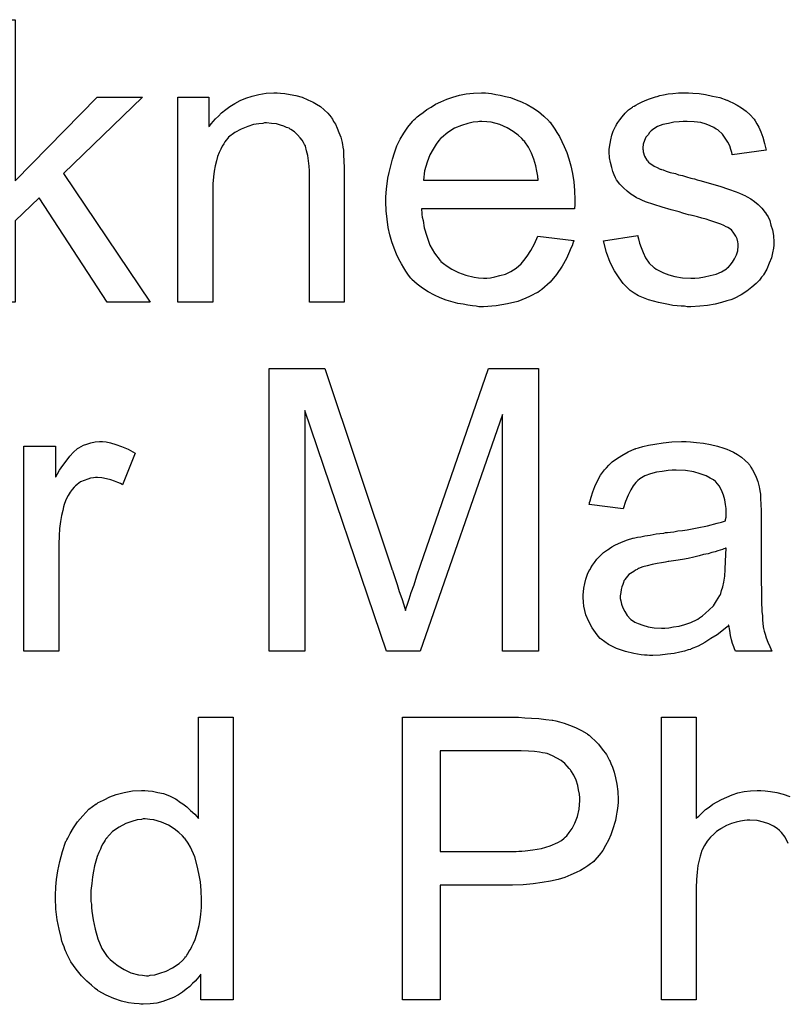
# Model space of a CAD drawing. Extents: x -1.3 to 9.2, y -4.6 to 3.5.
# Tile 167 of 215: x 4.817 to 5.034, y 0.528 to 0.807. Entities that reach past the tile are written whole.
import ezdxf

# ---------------------------------------------------------------- set-up
doc = ezdxf.new("R2010")
doc.units = 0
doc.layers.add('acc-ni-360-23-a_document', color=1, linetype='CONTINUOUS')

msp = doc.modelspace()

# ---------------------------------------------------------------- linework, layer by layer
at = {"layer": 'acc-ni-360-23-a_document', "color": 1}
for points in [[(4.815479, 0.761272), (4.838734, 0.78499), (4.851577, 0.78499), (4.829247, 0.763355), (4.853775, 0.726909), (4.841627, 0.726909), (4.822305, 0.756528), (4.815479, 0.749933), (4.815479, 0.726909), (4.805644, 0.726909), (4.805644, 0.806973), (4.815479, 0.806973), (4.815479, 0.761272)], [(4.890684, 0.786148), (4.891956, 0.786032), (4.893461, 0.7858), (4.89508, 0.785453), (4.896816, 0.78499), (4.898436, 0.784296), (4.898667, 0.784181), (4.89913, 0.783949), (4.89994, 0.783602), (4.900865, 0.783024), (4.902022, 0.782329), (4.903064, 0.781404), (4.904105, 0.780478), (4.90503, 0.779321), (4.905146, 0.779206), (4.905378, 0.778743), (4.905725, 0.778164), (4.906303, 0.777354), (4.906766, 0.776197), (4.907229, 0.77504), (4.907807, 0.773652), (4.908154, 0.772148), (4.908154, 0.772032), (4.90827, 0.771569), (4.908386, 0.770875), (4.908502, 0.769949), (4.908502, 0.768561), (4.908617, 0.766941), (4.908733, 0.764974), (4.908733, 0.762545), (4.908733, 0.726909), (4.898898, 0.726909), (4.898898, 0.762082), (4.898898, 0.762198), (4.898898, 0.762313), (4.898898, 0.763123), (4.898898, 0.764164), (4.898783, 0.765437), (4.898667, 0.766941), (4.898436, 0.768445), (4.898088, 0.769834), (4.897741, 0.771106), (4.897741, 0.771222), (4.89751, 0.771569), (4.897163, 0.772148), (4.896816, 0.772842), (4.896237, 0.773536), (4.895543, 0.774346), (4.894618, 0.775156), (4.893576, 0.77585), (4.893461, 0.775966), (4.893113, 0.776197), (4.892419, 0.776429), (4.891609, 0.776776), (4.890684, 0.777123), (4.889527, 0.77747), (4.888138, 0.777586), (4.88675, 0.777701), (4.886171, 0.777701), (4.885709, 0.777586), (4.884552, 0.77747), (4.883047, 0.777239), (4.881428, 0.77666), (4.879577, 0.775966), (4.877725, 0.77504), (4.87599, 0.773652), (4.875758, 0.77342), (4.875296, 0.772842), (4.874949, 0.772379), (4.874601, 0.771801), (4.874139, 0.771106), (4.873792, 0.770297), (4.873329, 0.769371), (4.872866, 0.768214), (4.872519, 0.766941), (4.872172, 0.765553), (4.87194, 0.764049), (4.871709, 0.762429), (4.871477, 0.760462), (4.871477, 0.758495), (4.871477, 0.726909), (4.861643, 0.726909), (4.861643, 0.78499), (4.870436, 0.78499), (4.870436, 0.77666), (4.870552, 0.776776), (4.870783, 0.777123), (4.87113, 0.777586), (4.871593, 0.778164), (4.872287, 0.778858), (4.873097, 0.779668), (4.874023, 0.780594), (4.87518, 0.781519), (4.876337, 0.782329), (4.877725, 0.783255), (4.879229, 0.784065), (4.880849, 0.784759), (4.8827, 0.785338), (4.884552, 0.7858), (4.886634, 0.786148), (4.888833, 0.786263), (4.889758, 0.786263), (4.890684, 0.786148)], [(4.949575, 0.786148), (4.950501, 0.786032), (4.951658, 0.7858), (4.95293, 0.785569), (4.954434, 0.785222), (4.955823, 0.784875), (4.957443, 0.784296), (4.958947, 0.783718), (4.960566, 0.782908), (4.962186, 0.781982), (4.963806, 0.780941), (4.96531, 0.779668), (4.966699, 0.77828), (4.966814, 0.778164), (4.967046, 0.777933), (4.967393, 0.77747), (4.967856, 0.776776), (4.968434, 0.775966), (4.969013, 0.77504), (4.969707, 0.773883), (4.970401, 0.772495), (4.971095, 0.770991), (4.971789, 0.769371), (4.972368, 0.76752), (4.972946, 0.765553), (4.973409, 0.763355), (4.973756, 0.761041), (4.973988, 0.758611), (4.974103, 0.75595), (4.974103, 0.755834), (4.974103, 0.755371), (4.974103, 0.754561), (4.973988, 0.753404), (4.9306, 0.753404), (4.9306, 0.753289), (4.9306, 0.752942), (4.930716, 0.752479), (4.930716, 0.751785), (4.930832, 0.750975), (4.931063, 0.750049), (4.93141, 0.747966), (4.932104, 0.745653), (4.93303, 0.743107), (4.934303, 0.740793), (4.935922, 0.738711), (4.936038, 0.738711), (4.936154, 0.738479), (4.936848, 0.737901), (4.937889, 0.737091), (4.939278, 0.736281), (4.941129, 0.735355), (4.943212, 0.734545), (4.945525, 0.733967), (4.946798, 0.733851), (4.948187, 0.733735), (4.949112, 0.733735), (4.950154, 0.733851), (4.951426, 0.734082), (4.952815, 0.73443), (4.954434, 0.734892), (4.955939, 0.735587), (4.957443, 0.736512), (4.957558, 0.736628), (4.958137, 0.737091), (4.958831, 0.737785), (4.959641, 0.738711), (4.960566, 0.739983), (4.961608, 0.741603), (4.962649, 0.743454), (4.963575, 0.745653), (4.973756, 0.74438), (4.973756, 0.744264), (4.973641, 0.744033), (4.973525, 0.74357), (4.973293, 0.742876), (4.972946, 0.742182), (4.972599, 0.741256), (4.971674, 0.739289), (4.970517, 0.737091), (4.968897, 0.734777), (4.967046, 0.732578), (4.964732, 0.730496), (4.964616, 0.730496), (4.964385, 0.730264), (4.964038, 0.730033), (4.963575, 0.729686), (4.962881, 0.729339), (4.962186, 0.728992), (4.961261, 0.728529), (4.960219, 0.728066), (4.959062, 0.727603), (4.957905, 0.72714), (4.955013, 0.726446), (4.951773, 0.725868), (4.948187, 0.725636), (4.946914, 0.725636), (4.946104, 0.725752), (4.945063, 0.725868), (4.94379, 0.726099), (4.942402, 0.726331), (4.940898, 0.726562), (4.937658, 0.727488), (4.935922, 0.728182), (4.934303, 0.728876), (4.932567, 0.729802), (4.930947, 0.730843), (4.929443, 0.732), (4.927939, 0.733388), (4.927823, 0.733504), (4.927592, 0.733735), (4.927245, 0.734198), (4.926782, 0.734892), (4.926204, 0.735702), (4.925625, 0.736628), (4.924931, 0.737785), (4.924237, 0.739058), (4.923542, 0.740562), (4.922848, 0.742182), (4.92227, 0.744033), (4.921691, 0.746), (4.921229, 0.748082), (4.920881, 0.750396), (4.92065, 0.752826), (4.920534, 0.755371), (4.920534, 0.755487), (4.920534, 0.756066), (4.920534, 0.75676), (4.92065, 0.757801), (4.920766, 0.759074), (4.920881, 0.760462), (4.921113, 0.762082), (4.92146, 0.763702), (4.922386, 0.767404), (4.922964, 0.769255), (4.923658, 0.771222), (4.924584, 0.773073), (4.925625, 0.774809), (4.926782, 0.776544), (4.928055, 0.778164), (4.928171, 0.77828), (4.928402, 0.778511), (4.928865, 0.778858), (4.929443, 0.779437), (4.930137, 0.780015), (4.931063, 0.78071), (4.932104, 0.781519), (4.933377, 0.782214), (4.93465, 0.783024), (4.936154, 0.783718), (4.937774, 0.784412), (4.939509, 0.78499), (4.94136, 0.785569), (4.943327, 0.785916), (4.94541, 0.786148), (4.947608, 0.786263), (4.948765, 0.786263), (4.949575, 0.786148)], [(5.007541, 0.786148), (5.009276, 0.786032), (5.011127, 0.7858), (5.013094, 0.785338), (5.015177, 0.784875), (5.017144, 0.784181), (5.01726, 0.784181), (5.017375, 0.784065), (5.017954, 0.783833), (5.018879, 0.783371), (5.020036, 0.782792), (5.021309, 0.781982), (5.022582, 0.781057), (5.023739, 0.780015), (5.02478, 0.778858), (5.024896, 0.778743), (5.025127, 0.77828), (5.02559, 0.77747), (5.026168, 0.776544), (5.026747, 0.775156), (5.027325, 0.773652), (5.027788, 0.771916), (5.028251, 0.769949), (5.018648, 0.768677), (5.018648, 0.768908), (5.018532, 0.769371), (5.018301, 0.770181), (5.017954, 0.771222), (5.017375, 0.772264), (5.016681, 0.77342), (5.015871, 0.774577), (5.014714, 0.775619), (5.014598, 0.775735), (5.014136, 0.775966), (5.013441, 0.776429), (5.0124, 0.776891), (5.011243, 0.777354), (5.009739, 0.777817), (5.007888, 0.778048), (5.005921, 0.778164), (5.004764, 0.778164), (5.003607, 0.778048), (5.002103, 0.777933), (5.000599, 0.777586), (4.998979, 0.777239), (4.997475, 0.77666), (4.996202, 0.77585), (4.996086, 0.775735), (4.995739, 0.775503), (4.995276, 0.77504), (4.994814, 0.774346), (4.994235, 0.773652), (4.993772, 0.772726), (4.993425, 0.771685), (4.99331, 0.770644), (4.99331, 0.770528), (4.99331, 0.770297), (4.993425, 0.769949), (4.993425, 0.769487), (4.993772, 0.76833), (4.994467, 0.767173), (4.994582, 0.767057), (4.994698, 0.766941), (4.994929, 0.766594), (4.995392, 0.766247), (4.995855, 0.7659), (4.996549, 0.765437), (4.997359, 0.76509), (4.998285, 0.764627), (4.9984, 0.764627), (4.998632, 0.764512), (4.999095, 0.764396), (4.999904, 0.764049), (5.001061, 0.763702), (5.002566, 0.763355), (5.003491, 0.763008), (5.004533, 0.762776), (5.00569, 0.762429), (5.006962, 0.762082), (5.007078, 0.762082), (5.007425, 0.761966), (5.008003, 0.761851), (5.008698, 0.761619), (5.009508, 0.761388), (5.010549, 0.761156), (5.012747, 0.760462), (5.015177, 0.759768), (5.017607, 0.758958), (5.019805, 0.758148), (5.02073, 0.757801), (5.02154, 0.757454), (5.021772, 0.757338), (5.022235, 0.757107), (5.022929, 0.75676), (5.02397, 0.756181), (5.025011, 0.755487), (5.026053, 0.754561), (5.027094, 0.75352), (5.02802, 0.752363), (5.028135, 0.752247), (5.028367, 0.751785), (5.028829, 0.75109), (5.029292, 0.750049), (5.029639, 0.748776), (5.030102, 0.747388), (5.030334, 0.745768), (5.030449, 0.743917), (5.030449, 0.743686), (5.030449, 0.743107), (5.030334, 0.742182), (5.030102, 0.740909), (5.029755, 0.73952), (5.029177, 0.738016), (5.028482, 0.736281), (5.027557, 0.734661), (5.027441, 0.73443), (5.026978, 0.733967), (5.0264, 0.733157), (5.025474, 0.732231), (5.024202, 0.73119), (5.022813, 0.730033), (5.021193, 0.728992), (5.019226, 0.72795), (5.019111, 0.72795), (5.018995, 0.727835), (5.018301, 0.727603), (5.017144, 0.727256), (5.01564, 0.726793), (5.013788, 0.726331), (5.011706, 0.725984), (5.009508, 0.725752), (5.006962, 0.725636), (5.005921, 0.725636), (5.005111, 0.725752), (5.004185, 0.725752), (5.003028, 0.725868), (5.001871, 0.725984), (5.000599, 0.726215), (4.997822, 0.726793), (4.994929, 0.727603), (4.992153, 0.72876), (4.99088, 0.729455), (4.989723, 0.730264), (4.989607, 0.73038), (4.989492, 0.730496), (4.988797, 0.73119), (4.987756, 0.732231), (4.986599, 0.733851), (4.985326, 0.735818), (4.984054, 0.738132), (4.983012, 0.741024), (4.982202, 0.744264), (4.991921, 0.745768), (4.991921, 0.745653), (4.991921, 0.745537), (4.992153, 0.744843), (4.992384, 0.743686), (4.992847, 0.742413), (4.993425, 0.741024), (4.994119, 0.73952), (4.995161, 0.738016), (4.996434, 0.736744), (4.996665, 0.736628), (4.997128, 0.736281), (4.998053, 0.735818), (4.99921, 0.73524), (5.000714, 0.734661), (5.00245, 0.734198), (5.004533, 0.733851), (5.006962, 0.733735), (5.008119, 0.733735), (5.009276, 0.733851), (5.01078, 0.734082), (5.0124, 0.73443), (5.014136, 0.734892), (5.01564, 0.735471), (5.017028, 0.736396), (5.017144, 0.736512), (5.017607, 0.736859), (5.018069, 0.737438), (5.018764, 0.738248), (5.019342, 0.739173), (5.019921, 0.74033), (5.020268, 0.741487), (5.020383, 0.742876), (5.020383, 0.742991), (5.020383, 0.743454), (5.020268, 0.744033), (5.020036, 0.744843), (5.019689, 0.745653), (5.019111, 0.746462), (5.018417, 0.747388), (5.017375, 0.748082), (5.01726, 0.748198), (5.016912, 0.748314), (5.016334, 0.748661), (5.015408, 0.749008), (5.01402, 0.749471), (5.01321, 0.749818), (5.012284, 0.750049), (5.011243, 0.750396), (5.010086, 0.750743), (5.008813, 0.75109), (5.007309, 0.751438), (5.007194, 0.751438), (5.006846, 0.751553), (5.006268, 0.751669), (5.005574, 0.7519), (5.004648, 0.752132), (5.003607, 0.752479), (5.001409, 0.753057), (4.998863, 0.753867), (4.996434, 0.754561), (4.994119, 0.755371), (4.993078, 0.755834), (4.992268, 0.756181), (4.992037, 0.756297), (4.991574, 0.756528), (4.99088, 0.756991), (4.989954, 0.75757), (4.988913, 0.75838), (4.987872, 0.759305), (4.98683, 0.760346), (4.985905, 0.761619), (4.985789, 0.761735), (4.985558, 0.762198), (4.985211, 0.763008), (4.984864, 0.763933), (4.984516, 0.76509), (4.984169, 0.766479), (4.983938, 0.767867), (4.983822, 0.769487), (4.983822, 0.769718), (4.983822, 0.770181), (4.983938, 0.770875), (4.984054, 0.771916), (4.984285, 0.772958), (4.984516, 0.77423), (4.984979, 0.775387), (4.985558, 0.77666), (4.985673, 0.776776), (4.985905, 0.777239), (4.986252, 0.777817), (4.98683, 0.778627), (4.987525, 0.779437), (4.988334, 0.780478), (4.98926, 0.781404), (4.990417, 0.782214), (4.990533, 0.782329), (4.99088, 0.782445), (4.991343, 0.782792), (4.992037, 0.783139), (4.992962, 0.783602), (4.994004, 0.784065), (4.995276, 0.784528), (4.996665, 0.78499), (4.996896, 0.785106), (4.997359, 0.785222), (4.998169, 0.785453), (4.99921, 0.785685), (5.000483, 0.785916), (5.001871, 0.786032), (5.003491, 0.786263), (5.006268, 0.786263), (5.007541, 0.786148)], [(4.947724, 0.778164), (4.94703, 0.778164), (4.946567, 0.778048), (4.945294, 0.777933), (4.94379, 0.777586), (4.941939, 0.777007), (4.939972, 0.776197), (4.938121, 0.77504), (4.93627, 0.773536), (4.936038, 0.773305), (4.935575, 0.772726), (4.934765, 0.771685), (4.933956, 0.770297), (4.93303, 0.768677), (4.93222, 0.766594), (4.931526, 0.764164), (4.931179, 0.761503), (4.96369, 0.761503), (4.96369, 0.761619), (4.96369, 0.761851), (4.963575, 0.762198), (4.963575, 0.76266), (4.963343, 0.764049), (4.962996, 0.765553), (4.962418, 0.767404), (4.961839, 0.76914), (4.960914, 0.770875), (4.959872, 0.772379), (4.959872, 0.772495), (4.959641, 0.772611), (4.959062, 0.773305), (4.958021, 0.77423), (4.956633, 0.775272), (4.954897, 0.776313), (4.952815, 0.777239), (4.950385, 0.777933), (4.949112, 0.778048), (4.947724, 0.778164)], [(4.963806, 0.628055), (4.953624, 0.628055), (4.953624, 0.695045), (4.930253, 0.628055), (4.920766, 0.628055), (4.897626, 0.696202), (4.897626, 0.628055), (4.887444, 0.628055), (4.887444, 0.708119), (4.903295, 0.708119), (4.92227, 0.651311), (4.92227, 0.651195), (4.922386, 0.650964), (4.922501, 0.650616), (4.922733, 0.650038), (4.923195, 0.64865), (4.923774, 0.646914), (4.924352, 0.644947), (4.925047, 0.64298), (4.925625, 0.641129), (4.926088, 0.639509), (4.926204, 0.639741), (4.926319, 0.640319), (4.926666, 0.641361), (4.927129, 0.642749), (4.927708, 0.6446), (4.928518, 0.646798), (4.929328, 0.649344), (4.930369, 0.652352), (4.949575, 0.708119), (4.963806, 0.708119), (4.963806, 0.628055)], [(4.84128, 0.687293), (4.842552, 0.687062), (4.844057, 0.686599), (4.845676, 0.686021), (4.847528, 0.685211), (4.849494, 0.684169), (4.845908, 0.675145), (4.845792, 0.675261), (4.845329, 0.675492), (4.844635, 0.675839), (4.843709, 0.676186), (4.842668, 0.676533), (4.841395, 0.67688), (4.840123, 0.677112), (4.83885, 0.677227), (4.838272, 0.677227), (4.837693, 0.677112), (4.836883, 0.676996), (4.836073, 0.676765), (4.835032, 0.676418), (4.833991, 0.675955), (4.833065, 0.675261), (4.832949, 0.675145), (4.832602, 0.674913), (4.832255, 0.674451), (4.831677, 0.673872), (4.831098, 0.673062), (4.83052, 0.672137), (4.829941, 0.671095), (4.829478, 0.669823), (4.829363, 0.669591), (4.829247, 0.668897), (4.829016, 0.667856), (4.828668, 0.666467), (4.828321, 0.664732), (4.82809, 0.662765), (4.827974, 0.660682), (4.827859, 0.658368), (4.827859, 0.628055), (4.818024, 0.628055), (4.818024, 0.686136), (4.826933, 0.686136), (4.826933, 0.677343), (4.827049, 0.677459), (4.827511, 0.678269), (4.82809, 0.67931), (4.829016, 0.680583), (4.829941, 0.681856), (4.830983, 0.683244), (4.832024, 0.684401), (4.833065, 0.685327), (4.833181, 0.685442), (4.833528, 0.685674), (4.834222, 0.686021), (4.834916, 0.686368), (4.835842, 0.686715), (4.836999, 0.687062), (4.838156, 0.687293), (4.839429, 0.687409), (4.840239, 0.687409), (4.84128, 0.687293)], [(5.006846, 0.687293), (5.008582, 0.687178), (5.010549, 0.686946), (5.012516, 0.686599), (5.014483, 0.686136), (5.016334, 0.685558), (5.016565, 0.685442), (5.017144, 0.685211), (5.017954, 0.684864), (5.018995, 0.684401), (5.020152, 0.683707), (5.021309, 0.683013), (5.02235, 0.682087), (5.023276, 0.681161), (5.023392, 0.681046), (5.023623, 0.680698), (5.02397, 0.68012), (5.024433, 0.679426), (5.025011, 0.678385), (5.025474, 0.677343), (5.025937, 0.676071), (5.026284, 0.674566), (5.026284, 0.674451), (5.0264, 0.674104), (5.026516, 0.673409), (5.026631, 0.672484), (5.026631, 0.671211), (5.026747, 0.669707), (5.026863, 0.66774), (5.026863, 0.665542), (5.026863, 0.652352), (5.026863, 0.652236), (5.026863, 0.651774), (5.026863, 0.651079), (5.026863, 0.650154), (5.026863, 0.649112), (5.026863, 0.64784), (5.026978, 0.645063), (5.026978, 0.64217), (5.027094, 0.639278), (5.02721, 0.638005), (5.02721, 0.636848), (5.027325, 0.635807), (5.027441, 0.634997), (5.027441, 0.634881), (5.027557, 0.634418), (5.027672, 0.633724), (5.02802, 0.632799), (5.028251, 0.631757), (5.028714, 0.6306), (5.029292, 0.629328), (5.029871, 0.628055), (5.019574, 0.628055), (5.019458, 0.628171), (5.019342, 0.628634), (5.019111, 0.629212), (5.018764, 0.630138), (5.018417, 0.631179), (5.018185, 0.632452), (5.017954, 0.63384), (5.017722, 0.635344), (5.017607, 0.635344), (5.017491, 0.635113), (5.016797, 0.634534), (5.015755, 0.633724), (5.014367, 0.632683), (5.012632, 0.631642), (5.010896, 0.630485), (5.009045, 0.629443), (5.007078, 0.628634), (5.006846, 0.628518), (5.006152, 0.628402), (5.005111, 0.628055), (5.003838, 0.627708), (5.002218, 0.627361), (5.000367, 0.627129), (4.998285, 0.626898), (4.996202, 0.626782), (4.995276, 0.626782), (4.994582, 0.626898), (4.993772, 0.626898), (4.992847, 0.627014), (4.990764, 0.627361), (4.98845, 0.627939), (4.985905, 0.628749), (4.983591, 0.629906), (4.981508, 0.63141), (4.981277, 0.631642), (4.980698, 0.63222), (4.979888, 0.633261), (4.978963, 0.63465), (4.978037, 0.636385), (4.977227, 0.638352), (4.976649, 0.640782), (4.976533, 0.641939), (4.976417, 0.643327), (4.976417, 0.643559), (4.976417, 0.644022), (4.976533, 0.644832), (4.976649, 0.645873), (4.97688, 0.647145), (4.977227, 0.648418), (4.97769, 0.649807), (4.978269, 0.651079), (4.978384, 0.651195), (4.978616, 0.651658), (4.979078, 0.652352), (4.979657, 0.653162), (4.980351, 0.654087), (4.981277, 0.655013), (4.982202, 0.655939), (4.983359, 0.656749), (4.983475, 0.656864), (4.983938, 0.657096), (4.984516, 0.657558), (4.985442, 0.658021), (4.986483, 0.658484), (4.987756, 0.659063), (4.989029, 0.659525), (4.990533, 0.659988), (4.990649, 0.659988), (4.991111, 0.660104), (4.991806, 0.660335), (4.992731, 0.660451), (4.993888, 0.660682), (4.995392, 0.660914), (4.997128, 0.661261), (4.99921, 0.661492), (4.999326, 0.661492), (4.999789, 0.661608), (5.000367, 0.661608), (5.001177, 0.661724), (5.002103, 0.661839), (5.00326, 0.662071), (5.004533, 0.662187), (5.005921, 0.662418), (5.008698, 0.662996), (5.011706, 0.663575), (5.014367, 0.664269), (5.01564, 0.664616), (5.016797, 0.664963), (5.016797, 0.665079), (5.016797, 0.66531), (5.016912, 0.666005), (5.016912, 0.666814), (5.016912, 0.667277), (5.016912, 0.667509), (5.016912, 0.667624), (5.016912, 0.66774), (5.016912, 0.668434), (5.016797, 0.669591), (5.016565, 0.670864), (5.016218, 0.672252), (5.01564, 0.673641), (5.014945, 0.674913), (5.01402, 0.675955), (5.013904, 0.676071), (5.013326, 0.676533), (5.0124, 0.676996), (5.011243, 0.67769), (5.009623, 0.678269), (5.007772, 0.678847), (5.005458, 0.679194), (5.002797, 0.67931), (5.00164, 0.67931), (5.000483, 0.679194), (4.998863, 0.678963), (4.997243, 0.678732), (4.995508, 0.678269), (4.993888, 0.67769), (4.9925, 0.67688), (4.992384, 0.676765), (4.991921, 0.676418), (4.991343, 0.675839), (4.990649, 0.674913), (4.989954, 0.673756), (4.989144, 0.672252), (4.98845, 0.670401), (4.987756, 0.668319), (4.978153, 0.669591), (4.978153, 0.669707), (4.978269, 0.669823), (4.978269, 0.67017), (4.978384, 0.670633), (4.978731, 0.671674), (4.979194, 0.673178), (4.979773, 0.674682), (4.980467, 0.676302), (4.981392, 0.677922), (4.982434, 0.679426), (4.98255, 0.679542), (4.983012, 0.680004), (4.983707, 0.680698), (4.984632, 0.681624), (4.985905, 0.68255), (4.987409, 0.683475), (4.989144, 0.684517), (4.991111, 0.685327), (4.991227, 0.685327), (4.991343, 0.685442), (4.99169, 0.685558), (4.992153, 0.685674), (4.99331, 0.686021), (4.994929, 0.686368), (4.996781, 0.686715), (4.999095, 0.687062), (5.001524, 0.687293), (5.004301, 0.687409), (5.005574, 0.687409), (5.006846, 0.687293)], [(5.016912, 0.657211), (5.016797, 0.657211), (5.016681, 0.657096), (5.016334, 0.65698), (5.015871, 0.656864), (5.015293, 0.656633), (5.014598, 0.656402), (5.013788, 0.65617), (5.012863, 0.655939), (5.011822, 0.655592), (5.010549, 0.65536), (5.009276, 0.655013), (5.007772, 0.654666), (5.006152, 0.654319), (5.004533, 0.653972), (5.002681, 0.65374), (5.000714, 0.653393), (5.000483, 0.653393), (4.999789, 0.653278), (4.998632, 0.653046), (4.997359, 0.652815), (4.995971, 0.652583), (4.994582, 0.652236), (4.99331, 0.651889), (4.992153, 0.651426), (4.992037, 0.651426), (4.99169, 0.651195), (4.991227, 0.650964), (4.990764, 0.650616), (4.989376, 0.649691), (4.988219, 0.648303), (4.988219, 0.648187), (4.987987, 0.647955), (4.987872, 0.647493), (4.98764, 0.646914), (4.987409, 0.64622), (4.987177, 0.645526), (4.987062, 0.6446), (4.986946, 0.643674), (4.986946, 0.643559), (4.986946, 0.64298), (4.987062, 0.642286), (4.987293, 0.641361), (4.98764, 0.640319), (4.988219, 0.639278), (4.988913, 0.638121), (4.989839, 0.63708), (4.989954, 0.636964), (4.990417, 0.636732), (4.991111, 0.63627), (4.992037, 0.635807), (4.99331, 0.635344), (4.994814, 0.634881), (4.996549, 0.63465), (4.998632, 0.634534), (4.999557, 0.634534), (5.000714, 0.63465), (5.001987, 0.634881), (5.003607, 0.635113), (5.005227, 0.635576), (5.006962, 0.636154), (5.008698, 0.636964), (5.008929, 0.63708), (5.009392, 0.637427), (5.010202, 0.638005), (5.011127, 0.638815), (5.012169, 0.639741), (5.013326, 0.640898), (5.014251, 0.642286), (5.015177, 0.64379), (5.015293, 0.643906), (5.015408, 0.644369), (5.01564, 0.645179), (5.015987, 0.64622), (5.016334, 0.647608), (5.016565, 0.649228), (5.016681, 0.651195), (5.016797, 0.653509), (5.016912, 0.657211)], [(4.877262, 0.529201), (4.868122, 0.529201), (4.868122, 0.53649), (4.868007, 0.536374), (4.867891, 0.536143), (4.867544, 0.53568), (4.867081, 0.535102), (4.866502, 0.534523), (4.865808, 0.533829), (4.864998, 0.533019), (4.863957, 0.532209), (4.862916, 0.531399), (4.861759, 0.530589), (4.86037, 0.529895), (4.858866, 0.529317), (4.857362, 0.528738), (4.855627, 0.528275), (4.853775, 0.528044), (4.851809, 0.527928), (4.851114, 0.527928), (4.850651, 0.528044), (4.849263, 0.52816), (4.847643, 0.528391), (4.845676, 0.528854), (4.843478, 0.529548), (4.84128, 0.530474), (4.839082, 0.531746), (4.838966, 0.531746), (4.83885, 0.531978), (4.838156, 0.532441), (4.837115, 0.533366), (4.835842, 0.534523), (4.834338, 0.536027), (4.832834, 0.537878), (4.83133, 0.539961), (4.830057, 0.542391), (4.830057, 0.542506), (4.829941, 0.542738), (4.829825, 0.543085), (4.829594, 0.543548), (4.829363, 0.544242), (4.829016, 0.545052), (4.828784, 0.545862), (4.828553, 0.546903), (4.827974, 0.549217), (4.827396, 0.551878), (4.827049, 0.554886), (4.826933, 0.558126), (4.826933, 0.558242), (4.826933, 0.558473), (4.826933, 0.558936), (4.826933, 0.55963), (4.827049, 0.560324), (4.827049, 0.56125), (4.82728, 0.563332), (4.827627, 0.565762), (4.828206, 0.568423), (4.8289, 0.5712), (4.829825, 0.573861), (4.829825, 0.573977), (4.829941, 0.574208), (4.830173, 0.574555), (4.830404, 0.575018), (4.831098, 0.576291), (4.832024, 0.577911), (4.833181, 0.579646), (4.834685, 0.581382), (4.83642, 0.583233), (4.838503, 0.584737), (4.838619, 0.584737), (4.838734, 0.584853), (4.839082, 0.585084), (4.839544, 0.585315), (4.840701, 0.585894), (4.842321, 0.586704), (4.844172, 0.587398), (4.846371, 0.587976), (4.8488, 0.588439), (4.851346, 0.588555), (4.852271, 0.588555), (4.853197, 0.588439), (4.85447, 0.588324), (4.855974, 0.587976), (4.857593, 0.587629), (4.859213, 0.587051), (4.860717, 0.586241), (4.860949, 0.586125), (4.861412, 0.585894), (4.862106, 0.585315), (4.863031, 0.584737), (4.864188, 0.583927), (4.86523, 0.582886), (4.866387, 0.581844), (4.867428, 0.580572), (4.867428, 0.609265), (4.877262, 0.609265), (4.877262, 0.529201)], [(4.959872, 0.60915), (4.961839, 0.609034), (4.963922, 0.608918), (4.965889, 0.608687), (4.967624, 0.608455), (4.967856, 0.608455), (4.968666, 0.608224), (4.969707, 0.607993), (4.971095, 0.607645), (4.972599, 0.607067), (4.974219, 0.606373), (4.975955, 0.605563), (4.977459, 0.604637), (4.97769, 0.604522), (4.978153, 0.604174), (4.978847, 0.60348), (4.979773, 0.60267), (4.980814, 0.601629), (4.981855, 0.600241), (4.983012, 0.598737), (4.983938, 0.597001), (4.984054, 0.59677), (4.984285, 0.596191), (4.984748, 0.59515), (4.985211, 0.593761), (4.985558, 0.592142), (4.98602, 0.59029), (4.986252, 0.588208), (4.986368, 0.58601), (4.986368, 0.585894), (4.986368, 0.585547), (4.986368, 0.585084), (4.986252, 0.584274), (4.986136, 0.583464), (4.98602, 0.582423), (4.985789, 0.581266), (4.985558, 0.579993), (4.984748, 0.577332), (4.984285, 0.575944), (4.983591, 0.57444), (4.982781, 0.572936), (4.981971, 0.571547), (4.98093, 0.570159), (4.979773, 0.56877), (4.979657, 0.568655), (4.979426, 0.568423), (4.979078, 0.568076), (4.9785, 0.567729), (4.977806, 0.56715), (4.97688, 0.566572), (4.975723, 0.565878), (4.97445, 0.565299), (4.972946, 0.564605), (4.971211, 0.563911), (4.96936, 0.563332), (4.967161, 0.56287), (4.964847, 0.562407), (4.962302, 0.56206), (4.959409, 0.561828), (4.956401, 0.561713), (4.935922, 0.561713), (4.935922, 0.529201), (4.925278, 0.529201), (4.925278, 0.609265), (4.958137, 0.609265), (4.959872, 0.60915)], [(5.034499, 0.573514), (5.033689, 0.57525), (5.032648, 0.576638), (5.032532, 0.576754), (5.032069, 0.577216), (5.031375, 0.577795), (5.030334, 0.578373), (5.029061, 0.579068), (5.027557, 0.57953), (5.025706, 0.579993), (5.023623, 0.580109), (5.022929, 0.580109), (5.022119, 0.579993), (5.020962, 0.579878), (5.019805, 0.57953), (5.018417, 0.579183), (5.017028, 0.578605), (5.015524, 0.577795), (5.015408, 0.577679), (5.014945, 0.577332), (5.014251, 0.576869), (5.013441, 0.576175), (5.012516, 0.57525), (5.01159, 0.574208), (5.01078, 0.572936), (5.010086, 0.571547), (5.00997, 0.571316), (5.009855, 0.570853), (5.009623, 0.569927), (5.009276, 0.56877), (5.008929, 0.567266), (5.008698, 0.565415), (5.008582, 0.563332), (5.008466, 0.560903), (5.008466, 0.529201), (4.998632, 0.529201), (4.998632, 0.609265), (5.008466, 0.609265), (5.008466, 0.580572)], [(4.958831, 0.599778), (4.935922, 0.599778), (4.935922, 0.5712), (4.957443, 0.5712), (4.958252, 0.571316), (4.959062, 0.571316), (4.959988, 0.571431), (4.962186, 0.571663), (4.964616, 0.572126), (4.967046, 0.57282), (4.969244, 0.573745), (4.970285, 0.574324), (4.971095, 0.575018), (4.971327, 0.57525), (4.971789, 0.575712), (4.972484, 0.576638), (4.973293, 0.577795), (4.974103, 0.579299), (4.974798, 0.58115), (4.97526, 0.583233), (4.975492, 0.585663), (4.975492, 0.585778), (4.975492, 0.585894), (4.975492, 0.586472), (4.975376, 0.587514), (4.975145, 0.588671), (4.974913, 0.589943), (4.97445, 0.591447), (4.973756, 0.592836), (4.972946, 0.594224), (4.972831, 0.59434), (4.972484, 0.594803), (4.971905, 0.595381), (4.971211, 0.596191), (4.97017, 0.597001), (4.969013, 0.597695), (4.96774, 0.598389), (4.966236, 0.598968), (4.96612, 0.598968), (4.965657, 0.599084), (4.964963, 0.599199), (4.964038, 0.599431), (4.962649, 0.599547), (4.960914, 0.599662), (4.958831, 0.599778)], [(5.008466, 0.580572), (5.008582, 0.580687), (5.008813, 0.580919), (5.00916, 0.581266), (5.009739, 0.581844), (5.010318, 0.582423), (5.011127, 0.583117), (5.012169, 0.583811), (5.01321, 0.584621), (5.014367, 0.585315), (5.01564, 0.58601), (5.018648, 0.587282), (5.020268, 0.587861), (5.022003, 0.588208), (5.023854, 0.588439), (5.025706, 0.588555), (5.026747, 0.588555), (5.02802, 0.588439), (5.029524, 0.588208), (5.031259, 0.587976), (5.03311, 0.587514), (5.034962, 0.586819)], [(4.852387, 0.580456), (4.851809, 0.580456), (4.851346, 0.58034), (4.850073, 0.580225), (4.848569, 0.579762), (4.846833, 0.579183), (4.844982, 0.578142), (4.843131, 0.576869), (4.842205, 0.575944), (4.841395, 0.575018), (4.841395, 0.574902), (4.841164, 0.574787), (4.841048, 0.57444), (4.840701, 0.573977), (4.840354, 0.573398), (4.840007, 0.572704), (4.83966, 0.571894), (4.839197, 0.570969), (4.838734, 0.569812), (4.838387, 0.568539), (4.83804, 0.56715), (4.837693, 0.565646), (4.837462, 0.564027), (4.83723, 0.562175), (4.836999, 0.560208), (4.836999, 0.558126), (4.836999, 0.55801), (4.836999, 0.557663), (4.836999, 0.557085), (4.837115, 0.556275), (4.837115, 0.555349), (4.83723, 0.554308), (4.837577, 0.551878), (4.838156, 0.549217), (4.838966, 0.54644), (4.840123, 0.543779), (4.840817, 0.542622), (4.841627, 0.541465), (4.841743, 0.541465), (4.841858, 0.541234), (4.842437, 0.540655), (4.843478, 0.53973), (4.844751, 0.538804), (4.846371, 0.537763), (4.848337, 0.536837), (4.85042, 0.536259), (4.851577, 0.536143), (4.852734, 0.536027), (4.853313, 0.536027), (4.853775, 0.536143), (4.855048, 0.536259), (4.856552, 0.536721), (4.858288, 0.5373), (4.860139, 0.538226), (4.86199, 0.539498), (4.862916, 0.540308), (4.863726, 0.541234), (4.863726, 0.541349), (4.863957, 0.541465), (4.864188, 0.541812), (4.86442, 0.542275), (4.864767, 0.542854), (4.86523, 0.543432), (4.865577, 0.544358), (4.86604, 0.545283), (4.866502, 0.546324), (4.86685, 0.547481), (4.867312, 0.54887), (4.867659, 0.550258), (4.867891, 0.551878), (4.868122, 0.553498), (4.868354, 0.555349), (4.868354, 0.557316), (4.868354, 0.557432), (4.868354, 0.557894), (4.868354, 0.558473), (4.868238, 0.559283), (4.868238, 0.560208), (4.868122, 0.561365), (4.868007, 0.562638), (4.867775, 0.564027), (4.867197, 0.566803), (4.866387, 0.569696), (4.86523, 0.572473), (4.864535, 0.57363), (4.863726, 0.574787), (4.863726, 0.574902), (4.863494, 0.575018), (4.862916, 0.575712), (4.861874, 0.576638), (4.860602, 0.577679), (4.858982, 0.578721), (4.857015, 0.57953), (4.854817, 0.580225), (4.85366, 0.58034), (4.852387, 0.580456)]]:
    msp.add_lwpolyline(points, dxfattribs=at)

doc.saveas('drawing.dxf')
